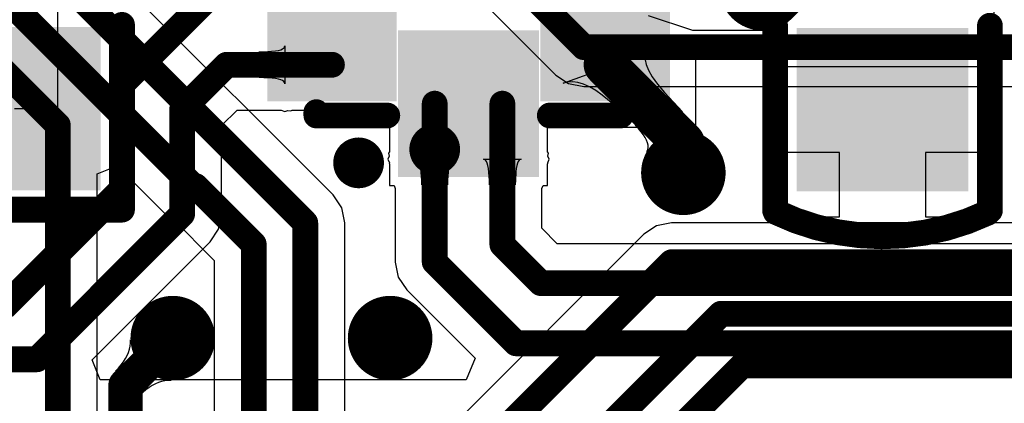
# Model space of a CAD drawing. Header units: millimetres. Extents: x 6.03 to 8.53, y 10.22 to 11.81.
# Tile 31 of 58: x 7.39 to 7.62, y 10.49 to 10.58. Entities that reach past the tile are written whole.
import ezdxf

# ---------------------------------------------------------------- set-up
doc = ezdxf.new("R2010")
doc.units = ezdxf.units.MM
doc.header["$MEASUREMENT"] = 0
for name, color, linetype in [('BottomLayer', 5, 'Continuous'), ('Mechanical15', 56, 'Continuous'), ('MultiLayer', 9, 'Continuous'), ('TopLayer', 1, 'Continuous'), ('TopOverlay', 2, 'Continuous'), ('TopPaste', 8, 'Continuous'), ('TopSolder', 216, 'Continuous')]:
    doc.layers.add(name, color=color, linetype=linetype)

# ---------------------------------------------------------------- blocks, each defined once
blk = doc.blocks.new('_0603_18')
at = {"layer": 'TopLayer'}
for points in [[(-0.0125, 0.016), (-0.0425, 0.016), (-0.0125, -0.016), (-0.0425, -0.016)], [(0.0425, 0.016), (0.0125, 0.016), (0.0425, -0.016), (0.0125, -0.016)]]:
    blk.add_solid(points, dxfattribs=at)
at = {"layer": 'TopOverlay', "const_width": 0.006}
for points in [[(-0.05154, -0.02444, -0.22601), (-0.05133, 0.02486)], [(0.05154, 0.02444, -0.227259), (0.05134, -0.02486)]]:
    blk.add_lwpolyline(points, format="xyb", dxfattribs=at)
at = {"layer": 'TopOverlay', "const_width": 0.003}
for points in [[(-0.05284, 0.02486, 1), (-0.04983, 0.02486, 1)], [(-0.0525, 0.025, 1), (-0.0495, 0.025, 1)], [(-0.0095, 0.025, 1), (-0.0065, 0.025, 1)], [(0.0065, 0.025, 1), (0.0095, 0.025, 1)], [(0.0495, 0.025, 1), (0.0525, 0.025, 1)], [(0.05004, 0.02444, 1), (0.05304, 0.02444, 1)], [(-0.05304, -0.02444, 1), (-0.05004, -0.02444, 1)], [(-0.0525, -0.025, 1), (-0.0495, -0.025, 1)], [(-0.0095, -0.025, 1), (-0.0065, -0.025, 1)], [(0.0065, -0.025, 1), (0.0095, -0.025, 1)], [(0.0495, -0.025, 1), (0.0525, -0.025, 1)], [(0.04984, -0.02486, 1), (0.05284, -0.02486, 1)]]:
    blk.add_lwpolyline(points, format="xyb", close=True, dxfattribs=at)
at = {"layer": 'TopOverlay', "const_width": 0.006}
for points in [[(-0.008, 0.025), (-0.051, 0.025)], [(0.051, 0.025), (0.008, 0.025)], [(-0.008, -0.025), (-0.051, -0.025)], [(0.051, -0.025), (0.008, -0.025)]]:
    blk.add_lwpolyline(points, dxfattribs=at)
at = {"layer": 'TopPaste'}
for points in [[(-0.0125, 0.016), (-0.0425, 0.016), (-0.0125, -0.016), (-0.0425, -0.016)], [(0.0425, 0.016), (0.0125, 0.016), (0.0425, -0.016), (0.0125, -0.016)]]:
    blk.add_solid(points, dxfattribs=at)
at = {"layer": 'TopSolder'}
for points in [[(-0.0085, 0.02), (-0.0465, 0.02), (-0.0085, -0.02), (-0.0465, -0.02)], [(0.0465, 0.02), (0.0085, 0.02), (0.0465, -0.02), (0.0085, -0.02)]]:
    blk.add_solid(points, dxfattribs=at)
blk = doc.blocks.new('0603_25')
at = {"layer": 'TopLayer'}
for points in [[(-0.0425, -0.016), (-0.0125, -0.016), (-0.0425, 0.016), (-0.0125, 0.016)], [(0.0125, -0.016), (0.0425, -0.016), (0.0125, 0.016), (0.0425, 0.016)]]:
    blk.add_solid(points, dxfattribs=at)
at = {"layer": 'TopOverlay', "const_width": 0.006}
for points in [[(-0.051, -0.025), (-0.051, 0.025)], [(-0.008, 0.025), (-0.051, 0.025)], [(0.051, 0.025), (0.008, 0.025)], [(0.051, -0.025), (0.051, 0.025)], [(-0.008, -0.025), (-0.051, -0.025)], [(0.051, -0.025), (0.008, -0.025)]]:
    blk.add_lwpolyline(points, dxfattribs=at)
at = {"layer": 'TopOverlay', "const_width": 0.003}
for points in [[(-0.0525, 0.025, 1), (-0.0495, 0.025, 1)], [(-0.0525, 0.025, 1), (-0.0495, 0.025, 1)], [(-0.0095, 0.025, 1), (-0.0065, 0.025, 1)], [(0.0065, 0.025, 1), (0.0095, 0.025, 1)], [(0.0495, 0.025, 1), (0.0525, 0.025, 1)], [(0.0495, 0.025, 1), (0.0525, 0.025, 1)], [(-0.0525, -0.025, 1), (-0.0495, -0.025, 1)], [(-0.0525, -0.025, 1), (-0.0495, -0.025, 1)], [(-0.0095, -0.025, 1), (-0.0065, -0.025, 1)], [(0.0065, -0.025, 1), (0.0095, -0.025, 1)], [(0.0495, -0.025, 1), (0.0525, -0.025, 1)], [(0.0495, -0.025, 1), (0.0525, -0.025, 1)]]:
    blk.add_lwpolyline(points, format="xyb", close=True, dxfattribs=at)
at = {"layer": 'TopPaste'}
for points in [[(-0.0425, -0.016), (-0.0125, -0.016), (-0.0425, 0.016), (-0.0125, 0.016)], [(0.0125, -0.016), (0.0425, -0.016), (0.0125, 0.016), (0.0425, 0.016)]]:
    blk.add_solid(points, dxfattribs=at)
at = {"layer": 'TopSolder'}
for points in [[(-0.0465, -0.02), (-0.0085, -0.02), (-0.0465, 0.02), (-0.0085, 0.02)], [(0.0085, -0.02), (0.0465, -0.02), (0.0085, 0.02), (0.0465, 0.02)]]:
    blk.add_solid(points, dxfattribs=at)
blk = doc.blocks.new('FSUSB42UMX_48')
at = {"layer": 'Mechanical15'}
for points, const_width in [([(-0.03248, 0.00787, 1), (-0.03838, 0.00787, 1)], 0.00591), ([(-0.03986, 0.00787, 1), (-0.0369, 0.00787, 1)], 0.00295), ([(-0.03396, 0.00787, 1), (-0.031, 0.00787, 1)], 0.00295)]:
    blk.add_lwpolyline(points, format="xyb", close=True, dxfattribs=dict(at, const_width=const_width))
at = {"layer": 'TopLayer'}
for points in [[(-0.02028, 0.04287), (-0.02028, 0.02071), (-0.01122, 0.04287), (-0.01122, 0.02071)], [(-0.00453, 0.04287), (-0.00453, 0.02071), (0.00453, 0.04287), (0.00453, 0.02071)], [(0.01122, 0.04287), (0.01122, 0.02071), (0.02028, 0.04287), (0.02028, 0.02071)], [(-0.03785, 0.0124), (-0.03785, 0.00335), (-0.01175, 0.0124), (-0.01175, 0.00335)], [(0.01175, 0.0124), (0.01175, 0.00335), (0.03785, 0.0124), (0.03785, 0.00335)], [(-0.03785, -0.00335), (-0.03785, -0.0124), (-0.01175, -0.00335), (-0.01175, -0.0124)], [(0.01175, -0.00335), (0.01175, -0.0124), (0.03785, -0.00335), (0.03785, -0.0124)], [(-0.02028, -0.02071), (-0.02028, -0.04287), (-0.01122, -0.02071), (-0.01122, -0.04287)], [(-0.00453, -0.02071), (-0.00453, -0.04287), (0.00453, -0.02071), (0.00453, -0.04287)], [(0.01122, -0.02071), (0.01122, -0.04287), (0.02028, -0.02071), (0.02028, -0.04287)]]:
    blk.add_solid(points, dxfattribs=at)
at = {"layer": 'TopOverlay', "const_width": 0.00598}
for points in [[(-0.02756, 0.0189), (-0.02756, 0.03543)], [(-0.02678, 0.03543), (-0.02756, 0.03543)], [(0.02756, 0.03543), (0.02678, 0.03543)], [(0.02756, 0.0189), (0.02756, 0.03543)], [(-0.02756, -0.03543), (-0.02756, -0.0189)], [(0.02756, -0.03543), (0.02756, -0.0189)], [(-0.02678, -0.03543), (-0.02756, -0.03543)], [(0.02756, -0.03543), (0.02678, -0.03543)]]:
    blk.add_lwpolyline(points, dxfattribs=at)
at = {"layer": 'TopOverlay'}
for points, const_width in [([(-0.02905, 0.03543, 1), (-0.02606, 0.03543, 1)], 0.00299), ([(-0.02905, 0.03543, 1), (-0.02606, 0.03543, 1)], 0.00299), ([(-0.02827, 0.03543, 1), (-0.02528, 0.03543, 1)], 0.00299), ([(0.02528, 0.03543, 1), (0.02828, 0.03543, 1)], 0.00299), ([(0.02606, 0.03543, 1), (0.02906, 0.03543, 1)], 0.00299), ([(0.02606, 0.03543, 1), (0.02906, 0.03543, 1)], 0.00299), ([(-0.03563, 0.02559, 1), (-0.04153, 0.02559, 1)], 0.00591), ([(-0.04301, 0.02559, 1), (-0.04005, 0.02559, 1)], 0.00295), ([(-0.03711, 0.02559, 1), (-0.03415, 0.02559, 1)], 0.00295), ([(-0.02905, 0.0189, 1), (-0.02606, 0.0189, 1)], 0.00299), ([(0.02606, 0.0189, 1), (0.02906, 0.0189, 1)], 0.00299), ([(-0.02905, -0.0189, 1), (-0.02606, -0.0189, 1)], 0.00299), ([(0.02606, -0.0189, 1), (0.02906, -0.0189, 1)], 0.00299), ([(-0.02905, -0.03543, 1), (-0.02606, -0.03543, 1)], 0.00299), ([(-0.02905, -0.03543, 1), (-0.02606, -0.03543, 1)], 0.00299), ([(-0.02827, -0.03543, 1), (-0.02528, -0.03543, 1)], 0.00299), ([(0.02528, -0.03543, 1), (0.02828, -0.03543, 1)], 0.00299), ([(0.02606, -0.03543, 1), (0.02906, -0.03543, 1)], 0.00299), ([(0.02606, -0.03543, 1), (0.02906, -0.03543, 1)], 0.00299)]:
    blk.add_lwpolyline(points, format="xyb", close=True, dxfattribs=dict(at, const_width=const_width))
at = {"layer": 'TopPaste'}
for points in [[(-0.02028, 0.04287), (-0.02028, 0.02071), (-0.01122, 0.04287), (-0.01122, 0.02071)], [(-0.00453, 0.04287), (-0.00453, 0.02071), (0.00453, 0.04287), (0.00453, 0.02071)], [(0.01122, 0.04287), (0.01122, 0.02071), (0.02028, 0.04287), (0.02028, 0.02071)], [(-0.03785, 0.0124), (-0.03785, 0.00335), (-0.01175, 0.0124), (-0.01175, 0.00335)], [(0.01175, 0.0124), (0.01175, 0.00335), (0.03785, 0.0124), (0.03785, 0.00335)], [(-0.03785, -0.00335), (-0.03785, -0.0124), (-0.01175, -0.00335), (-0.01175, -0.0124)], [(0.01175, -0.00335), (0.01175, -0.0124), (0.03785, -0.00335), (0.03785, -0.0124)], [(-0.02028, -0.02071), (-0.02028, -0.04287), (-0.01122, -0.02071), (-0.01122, -0.04287)], [(-0.00453, -0.02071), (-0.00453, -0.04287), (0.00453, -0.02071), (0.00453, -0.04287)], [(0.01122, -0.02071), (0.01122, -0.04287), (0.02028, -0.02071), (0.02028, -0.04287)]]:
    blk.add_solid(points, dxfattribs=at)
at = {"layer": 'TopSolder'}
for points in [[(-0.02428, 0.04687), (-0.02428, 0.01671), (-0.00722, 0.04687), (-0.00722, 0.01671)], [(-0.00853, 0.04687), (-0.00853, 0.01671), (0.00853, 0.04687), (0.00853, 0.01671)], [(0.00722, 0.04687), (0.00722, 0.01671), (0.02428, 0.04687), (0.02428, 0.01671)], [(-0.04185, 0.0164), (-0.04185, -0.00065), (-0.00775, 0.0164), (-0.00775, -0.00065)], [(0.00775, 0.0164), (0.00775, -0.00065), (0.04185, 0.0164), (0.04185, -0.00065)], [(-0.04185, 0.00065), (-0.04185, -0.0164), (-0.00775, 0.00065), (-0.00775, -0.0164)], [(0.00775, 0.00065), (0.00775, -0.0164), (0.04185, 0.00065), (0.04185, -0.0164)], [(-0.02428, -0.01671), (-0.02428, -0.04687), (-0.00722, -0.01671), (-0.00722, -0.04687)], [(-0.00853, -0.01671), (-0.00853, -0.04687), (0.00853, -0.01671), (0.00853, -0.04687)], [(0.00722, -0.01671), (0.00722, -0.04687), (0.02428, -0.01671), (0.02428, -0.04687)]]:
    blk.add_solid(points, dxfattribs=at)

msp = doc.modelspace()

# ---------------------------------------------------------------- linework, layer by layer
at = {"layer": 'BottomLayer'}
for p, q in [((7.46562, 10.61195), (7.51142, 10.56616)), ((7.45958, 10.53824), (7.40091, 10.59691)), ((7.51142, 10.56616), (7.51439, 10.56417)), ((7.51439, 10.56417), (7.51791, 10.56347)), ((7.51791, 10.56347), (7.65926, 10.56347)), ((7.40467, 10.54315), (7.40929, 10.54506)), ((7.40929, 10.54506), (7.4205, 10.53385)), ((7.40467, 10.43486), (7.40467, 10.54315)), ((7.46156, 10.53527), (7.45958, 10.53824)), ((7.46226, 10.53176), (7.46156, 10.53527)), ((7.4205, 10.53385), (7.42215, 10.53274)), ((7.42215, 10.53274), (7.43191, 10.52298)), ((7.46226, 10.47256), (7.46226, 10.53176)), ((7.53484, 10.53108), (7.53186, 10.52909)), ((7.53835, 10.53178), (7.53484, 10.53108)), ((7.72017, 10.53178), (7.53835, 10.53178)), ((7.53186, 10.52909), (7.45994, 10.45717)), ((7.43191, 10.52298), (7.43191, 10.48148)), ((7.41215, 10.50234), (7.41232, 10.50307)), ((7.41232, 10.50307), (7.4124, 10.5038)), ((7.4124, 10.5038), (7.41241, 10.50453)), ((7.41241, 10.50453), (7.42185, 10.49509)), ((7.41121, 10.50015), (7.4116, 10.50088)), ((7.4116, 10.50088), (7.41192, 10.50161)), ((7.41192, 10.50161), (7.41215, 10.50234)), ((7.40958, 10.49795), (7.4102, 10.49868)), ((7.4102, 10.49868), (7.41074, 10.49942)), ((7.41074, 10.49942), (7.41121, 10.50015)), ((7.40888, 10.49721), (7.40958, 10.49795)), ((7.41454, 10.49156), (7.40888, 10.49721)), ((7.4182, 10.49428), (7.41747, 10.49389)), ((7.41893, 10.49459), (7.4182, 10.49428)), ((7.41966, 10.49483), (7.41893, 10.49459)), ((7.42039, 10.49499), (7.41966, 10.49483)), ((7.42112, 10.49508), (7.42039, 10.49499)), ((7.42185, 10.49509), (7.42112, 10.49508)), ((7.41527, 10.49225), (7.41454, 10.49156)), ((7.41601, 10.49288), (7.41527, 10.49225)), ((7.41674, 10.49342), (7.41601, 10.49288)), ((7.41747, 10.49389), (7.41674, 10.49342))]:
    msp.add_line(p, q, dxfattribs=at)
for points, const_width in [([(7.46063, 10.62992), (7.51791, 10.57265)], 0.006), ([(7.39173, 10.59311), (7.45309, 10.53176)], 0.006), ([(7.37973, 10.58759), (7.42699, 10.54034)], 0.006), ([(7.36773, 10.58227), (7.39549, 10.55451)], 0.006), ([(7.51791, 10.57265), (7.65926, 10.57265)], 0.006), ([(7.39549, 10.39533), (7.39549, 10.55451)], 0.006), ([(7.42699, 10.54034), (7.42754, 10.54034)], 0.006), ([(7.42754, 10.54034), (7.44109, 10.52679)], 0.006), ([(7.45309, 10.47256), (7.45309, 10.53176)], 0.006), ([(7.44109, 10.47768), (7.44109, 10.52679)], 0.006), ([(7.45848, 10.44274), (7.53835, 10.5226)], 0.006), ([(7.53835, 10.5226), (7.74701, 10.5226)], 0.006), ([(7.47423, 10.43496), (7.54987, 10.5106)], 0.006), ([(7.54987, 10.5106), (7.75198, 10.5106)], 0.006), ([(7.41124, 10.49392), (7.42224, 10.50492)], 0.008), ([(7.50573, 10.44949), (7.55484, 10.4986)], 0.006), ([(7.55484, 10.4986), (7.75695, 10.4986)], 0.006), ([(7.41124, 10.39533), (7.41124, 10.49392)], 0.008)]:
    msp.add_lwpolyline(points, dxfattribs=dict(at, const_width=const_width))
for points, const_width in [([(7.51641, 10.57265, 1), (7.51941, 10.57265, 1)], 0.003), ([(7.51641, 10.57265, 1), (7.51941, 10.57265, 1)], 0.003), ([(7.39399, 10.55451, 1), (7.39699, 10.55451, 1)], 0.003), ([(7.39399, 10.55451, 1), (7.39699, 10.55451, 1)], 0.003), ([(7.53617, 10.54341, 1), (7.54601, 10.54341, 1)], 0.00984), ([(7.42549, 10.54034, 1), (7.42849, 10.54034, 1)], 0.003), ([(7.42549, 10.54034, 1), (7.42849, 10.54034, 1)], 0.003), ([(7.42604, 10.54034, 1), (7.42904, 10.54034, 1)], 0.003), ([(7.42604, 10.54034, 1), (7.42904, 10.54034, 1)], 0.003), ([(7.45159, 10.53176, 1), (7.45459, 10.53176, 1)], 0.003), ([(7.45159, 10.53176, 1), (7.45459, 10.53176, 1)], 0.003), ([(7.43959, 10.52679, 1), (7.44259, 10.52679, 1)], 0.003), ([(7.43959, 10.52679, 1), (7.44259, 10.52679, 1)], 0.003), ([(7.53685, 10.5226, 1), (7.53985, 10.5226, 1)], 0.003), ([(7.53685, 10.5226, 1), (7.53985, 10.5226, 1)], 0.003), ([(7.41732, 10.50492, 1), (7.42717, 10.50492, 1)], 0.00984), ([(7.46791, 10.50492, 1), (7.47776, 10.50492, 1)], 0.00984), ([(7.54837, 10.5106, 1), (7.55137, 10.5106, 1)], 0.003), ([(7.54837, 10.5106, 1), (7.55137, 10.5106, 1)], 0.003), ([(7.42024, 10.50492, 1), (7.42424, 10.50492, 1)], 0.004), ([(7.55334, 10.4986, 1), (7.55634, 10.4986, 1)], 0.003), ([(7.55334, 10.4986, 1), (7.55634, 10.4986, 1)], 0.003), ([(7.40924, 10.49392, 1), (7.41324, 10.49392, 1)], 0.004), ([(7.40924, 10.49392, 1), (7.41324, 10.49392, 1)], 0.004)]:
    msp.add_lwpolyline(points, format="xyb", close=True, dxfattribs=dict(at, const_width=const_width))
at = {"layer": 'MultiLayer', "const_width": 0.00984}
for points in [[(7.53617, 10.54341, 1), (7.54601, 10.54341, 1)], [(7.41732, 10.50492, 1), (7.42717, 10.50492, 1)], [(7.46791, 10.50492, 1), (7.47776, 10.50492, 1)]]:
    msp.add_lwpolyline(points, format="xyb", close=True, dxfattribs=at)
at = {"layer": 'TopLayer'}
for p, q in [((7.55946, 10.58651), (7.55946, 10.57653)), ((7.39543, 10.58333), (7.39543, 10.55833)), ((7.61344, 10.56813), (7.61344, 10.58313)), ((7.54331, 10.57653), (7.53299, 10.57994)), ((7.55946, 10.57653), (7.54331, 10.57653)), ((7.44618, 10.57177), (7.44684, 10.5719)), ((7.44684, 10.5719), (7.44738, 10.57206)), ((7.44738, 10.57206), (7.4478, 10.57224)), ((7.4478, 10.57224), (7.4481, 10.57245)), ((7.4481, 10.57245), (7.44827, 10.57269)), ((7.44827, 10.57269), (7.44834, 10.57296)), ((7.44834, 10.57296), (7.44834, 10.56414)), ((7.44233, 10.57155), (7.44348, 10.57156)), ((7.44233, 10.56555), (7.44233, 10.57155)), ((7.44348, 10.57156), (7.44618, 10.57177)), ((7.51314, 10.56426), (7.53372, 10.57173)), ((7.53238, 10.57057), (7.53223, 10.56968)), ((7.53223, 10.56968), (7.53242, 10.56858)), ((7.53288, 10.57125), (7.53238, 10.57057)), ((7.53372, 10.57173), (7.53288, 10.57125)), ((7.54396, 10.55402), (7.54396, 10.57004)), ((7.54396, 10.57004), (7.55946, 10.57004)), ((7.55946, 10.57004), (7.56028, 10.56813)), ((7.53242, 10.56858), (7.53297, 10.56727)), ((7.53297, 10.56727), (7.53386, 10.56575)), ((7.56028, 10.56813), (7.61344, 10.56813)), ((7.44348, 10.56553), (7.44233, 10.56555)), ((7.4454, 10.56542), (7.44348, 10.56553)), ((7.44618, 10.56532), (7.4454, 10.56542)), ((7.44684, 10.5652), (7.44618, 10.56532)), ((7.44738, 10.56504), (7.44684, 10.5652)), ((7.4478, 10.56486), (7.44738, 10.56504)), ((7.53386, 10.56575), (7.5351, 10.56402)), ((7.4481, 10.56465), (7.4478, 10.56486)), ((7.44827, 10.56441), (7.4481, 10.56465)), ((7.44834, 10.56414), (7.44827, 10.56441)), ((7.5142, 10.56452), (7.51314, 10.56426)), ((7.51534, 10.56457), (7.5142, 10.56452)), ((7.51656, 10.56439), (7.51534, 10.56457)), ((7.51786, 10.564), (7.51656, 10.56439)), ((7.51923, 10.56339), (7.51786, 10.564)), ((7.52068, 10.56256), (7.51923, 10.56339)), ((7.5351, 10.56402), (7.53669, 10.56208)), ((7.52222, 10.56151), (7.52068, 10.56256)), ((7.52552, 10.55877), (7.52222, 10.56151)), ((7.52988, 10.55447), (7.53788, 10.56062)), ((7.53669, 10.56208), (7.54091, 10.55759)), ((7.53788, 10.56062), (7.54552, 10.5522)), ((7.39543, 10.55833), (7.38543, 10.55833)), ((7.52729, 10.55707), (7.52552, 10.55877)), ((7.43361, 10.55438), (7.43723, 10.55799)), ((7.43723, 10.55799), (7.44222, 10.55802)), ((7.44222, 10.55802), (7.44222, 10.55802)), ((7.44222, 10.55802), (7.44729, 10.55802)), ((7.44729, 10.55802), (7.44737, 10.55798)), ((7.44737, 10.55798), (7.44747, 10.558)), ((7.44747, 10.558), (7.44834, 10.55765)), ((7.44834, 10.55765), (7.44902, 10.55793)), ((7.44902, 10.55793), (7.44976, 10.5578)), ((7.44976, 10.5578), (7.45006, 10.55802)), ((7.45006, 10.55802), (7.47269, 10.55802)), ((7.47269, 10.55802), (7.47269, 10.5483)), ((7.54091, 10.55759), (7.52729, 10.55707)), ((7.43361, 10.5338), (7.43361, 10.55438)), ((7.50949, 10.5483), (7.50949, 10.55402)), ((7.50949, 10.55402), (7.54396, 10.55402)), ((7.53062, 10.5537), (7.52988, 10.55447)), ((7.53126, 10.55296), (7.53062, 10.5537)), ((7.53179, 10.55226), (7.53126, 10.55296)), ((7.53222, 10.5516), (7.53179, 10.55226)), ((7.53254, 10.55097), (7.53222, 10.5516)), ((7.54552, 10.5522), (7.5326, 10.54839)), ((7.53276, 10.55038), (7.53254, 10.55097)), ((7.53288, 10.54983), (7.53276, 10.55038)), ((7.5328, 10.54884), (7.53289, 10.54932)), ((7.53289, 10.54932), (7.53288, 10.54983)), ((7.4726, 10.54725), (7.47231, 10.54657)), ((7.47269, 10.5483), (7.47247, 10.54799)), ((7.47247, 10.54799), (7.4726, 10.54725)), ((7.50971, 10.54799), (7.50949, 10.5483)), ((7.50958, 10.54725), (7.50971, 10.54799)), ((7.50986, 10.54657), (7.50958, 10.54725)), ((7.5326, 10.54839), (7.5328, 10.54884)), ((7.57744, 10.54813), (7.56144, 10.54813)), ((7.56144, 10.54813), (7.56144, 10.53313)), ((7.57744, 10.53313), (7.57744, 10.54813)), ((7.61344, 10.54813), (7.59744, 10.54813)), ((7.59744, 10.54813), (7.59744, 10.53313)), ((7.61344, 10.53313), (7.61344, 10.54813)), ((7.47231, 10.54657), (7.47267, 10.5457)), ((7.47267, 10.5457), (7.47264, 10.5456)), ((7.47264, 10.5456), (7.47269, 10.54552)), ((7.47269, 10.54552), (7.47269, 10.54045)), ((7.47907, 10.54651), (7.47881, 10.54657)), ((7.47881, 10.54657), (7.48762, 10.54657)), ((7.47931, 10.54633), (7.47907, 10.54651)), ((7.47952, 10.54603), (7.47931, 10.54633)), ((7.47971, 10.54561), (7.47952, 10.54603)), ((7.47986, 10.54507), (7.47971, 10.54561)), ((7.47999, 10.54441), (7.47986, 10.54507)), ((7.4802, 10.54171), (7.47999, 10.54441)), ((7.48644, 10.54441), (7.48634, 10.54363)), ((7.48657, 10.54507), (7.48644, 10.54441)), ((7.48672, 10.54561), (7.48657, 10.54507)), ((7.4869, 10.54603), (7.48672, 10.54561)), ((7.48712, 10.54633), (7.4869, 10.54603)), ((7.48735, 10.54651), (7.48712, 10.54633)), ((7.48762, 10.54657), (7.48735, 10.54651)), ((7.49482, 10.54651), (7.49456, 10.54657)), ((7.49456, 10.54657), (7.50337, 10.54657)), ((7.49506, 10.54633), (7.49482, 10.54651)), ((7.49527, 10.54603), (7.49506, 10.54633)), ((7.49546, 10.54561), (7.49527, 10.54603)), ((7.49561, 10.54507), (7.49546, 10.54561)), ((7.49574, 10.54441), (7.49561, 10.54507)), ((7.49595, 10.54171), (7.49574, 10.54441)), ((7.50219, 10.54441), (7.50209, 10.54363)), ((7.50231, 10.54507), (7.50219, 10.54441)), ((7.50247, 10.54561), (7.50231, 10.54507)), ((7.50265, 10.54603), (7.50247, 10.54561)), ((7.50286, 10.54633), (7.50265, 10.54603)), ((7.5031, 10.54651), (7.50286, 10.54633)), ((7.50337, 10.54657), (7.5031, 10.54651)), ((7.50949, 10.54552), (7.50953, 10.5456)), ((7.50949, 10.54045), (7.50949, 10.54552)), ((7.50951, 10.5457), (7.50986, 10.54657)), ((7.50953, 10.5456), (7.50951, 10.5457)), ((7.48634, 10.54363), (7.48623, 10.54171)), ((7.50209, 10.54363), (7.50198, 10.54171)), ((7.47269, 10.54045), (7.47374, 10.54045)), ((7.47374, 10.54045), (7.47404, 10.53974)), ((7.47404, 10.53974), (7.47404, 10.52263)), ((7.48021, 10.54057), (7.4802, 10.54171)), ((7.48621, 10.54057), (7.48021, 10.54057)), ((7.48623, 10.54171), (7.48621, 10.54057)), ((7.49596, 10.54057), (7.49595, 10.54171)), ((7.50196, 10.54057), (7.49596, 10.54057)), ((7.50198, 10.54171), (7.50196, 10.54057)), ((7.50814, 10.53974), (7.50844, 10.54045)), ((7.50814, 10.53049), (7.50814, 10.53974)), ((7.50844, 10.54045), (7.50949, 10.54045)), ((7.43291, 10.53029), (7.43361, 10.5338)), ((7.56144, 10.53313), (7.57744, 10.53313)), ((7.59744, 10.53313), (7.61344, 10.53313)), ((7.43092, 10.52731), (7.43291, 10.53029)), ((7.51173, 10.52689), (7.50814, 10.53049)), ((7.40346, 10.49985), (7.43092, 10.52731)), ((7.63791, 10.52689), (7.51173, 10.52689)), ((7.47404, 10.52263), (7.47474, 10.51912)), ((7.47474, 10.51912), (7.47673, 10.51615)), ((7.47673, 10.51615), (7.49264, 10.50023)), ((7.40537, 10.49523), (7.40346, 10.49985)), ((7.49264, 10.50023), (7.49057, 10.49523)), ((7.49057, 10.49523), (7.40537, 10.49523))]:
    msp.add_line(p, q, dxfattribs=at)
for points, const_width in [([(7.55945, 10.58652), (7.58606, 10.61313)], 0.02), ([(7.41043, 10.56398), (7.43075, 10.5843)], 0.006), ([(7.52288, 10.56855), (7.54109, 10.55034)], 0.01), ([(7.42443, 10.55818), (7.4348, 10.56855)], 0.006), ([(7.4348, 10.56855), (7.4593, 10.56855)], 0.006), ([(7.41043, 10.5396), (7.41043, 10.56398)], 0.006), ([(7.42443, 10.5338), (7.42443, 10.55818)], 0.006), ([(7.48321, 10.52263), (7.48321, 10.5595)], 0.006), ([(7.49896, 10.52669), (7.49896, 10.5595)], 0.006), ([(7.54109, 10.54341), (7.54109, 10.55034)], 0.01), ([(7.38287, 10.51203), (7.41043, 10.5396)], 0.006), ([(7.39063, 10.5), (7.42443, 10.5338)], 0.006), ([(7.49896, 10.52669), (7.50793, 10.51772)], 0.006), ([(7.48321, 10.52263), (7.50213, 10.50372)], 0.006), ([(7.50793, 10.51772), (7.64171, 10.51772)], 0.006), ([(7.50213, 10.50372), (7.64569, 10.50372)], 0.006), ([(7.055, 10.5), (7.39063, 10.5)], 0.006)]:
    msp.add_lwpolyline(points, dxfattribs=dict(at, const_width=const_width))
for points, const_width in [([(7.55445, 10.58652, 1), (7.56445, 10.58652, 1)], 0.01), ([(7.52038, 10.56855, 1), (7.52538, 10.56855, 1)], 0.005), ([(7.4333, 10.56855, 1), (7.4363, 10.56855, 1)], 0.003), ([(7.4333, 10.56855, 1), (7.4363, 10.56855, 1)], 0.003), ([(7.4578, 10.56855, 1), (7.4608, 10.56855, 1)], 0.003), ([(7.40893, 10.56398, 1), (7.41193, 10.56398, 1)], 0.003), ([(7.40893, 10.56398, 1), (7.41193, 10.56398, 1)], 0.003), ([(7.42293, 10.55818, 1), (7.42593, 10.55818, 1)], 0.003), ([(7.42293, 10.55818, 1), (7.42593, 10.55818, 1)], 0.003), ([(7.48171, 10.5595, 1), (7.48471, 10.5595, 1)], 0.003), ([(7.49746, 10.5595, 1), (7.50046, 10.5595, 1)], 0.003), ([(7.53859, 10.55034, 1), (7.54359, 10.55034, 1)], 0.005), ([(7.53859, 10.55034, 1), (7.54359, 10.55034, 1)], 0.005), ([(7.53617, 10.54341, 1), (7.54601, 10.54341, 1)], 0.00984), ([(7.53859, 10.54341, 1), (7.54359, 10.54341, 1)], 0.005), ([(7.40893, 10.5396, 1), (7.41193, 10.5396, 1)], 0.003), ([(7.40893, 10.5396, 1), (7.41193, 10.5396, 1)], 0.003), ([(7.42293, 10.5338, 1), (7.42593, 10.5338, 1)], 0.003), ([(7.42293, 10.5338, 1), (7.42593, 10.5338, 1)], 0.003), ([(7.49746, 10.52669, 1), (7.50046, 10.52669, 1)], 0.003), ([(7.49746, 10.52669, 1), (7.50046, 10.52669, 1)], 0.003), ([(7.48171, 10.52263, 1), (7.48471, 10.52263, 1)], 0.003), ([(7.48171, 10.52263, 1), (7.48471, 10.52263, 1)], 0.003), ([(7.50643, 10.51772, 1), (7.50943, 10.51772, 1)], 0.003), ([(7.50643, 10.51772, 1), (7.50943, 10.51772, 1)], 0.003), ([(7.41732, 10.50492, 1), (7.42717, 10.50492, 1)], 0.00984), ([(7.46791, 10.50492, 1), (7.47776, 10.50492, 1)], 0.00984), ([(7.50063, 10.50372, 1), (7.50363, 10.50372, 1)], 0.003), ([(7.50063, 10.50372, 1), (7.50363, 10.50372, 1)], 0.003), ([(7.38913, 10.5, 1), (7.39213, 10.5, 1)], 0.003), ([(7.38913, 10.5, 1), (7.39213, 10.5, 1)], 0.003)]:
    msp.add_lwpolyline(points, format="xyb", close=True, dxfattribs=dict(at, const_width=const_width))

# ---------------------------------------------------------------- block references
at = {"rotation": 90}
for name, p in [('_0603_18', (7.58744, 10.58563)), ('0603_25', (7.38543, 10.58583)), ('FSUSB42UMX_48', (7.49109, 10.5843))]:
    msp.add_blockref(name, p, dxfattribs=at)

doc.saveas('drawing.dxf')
